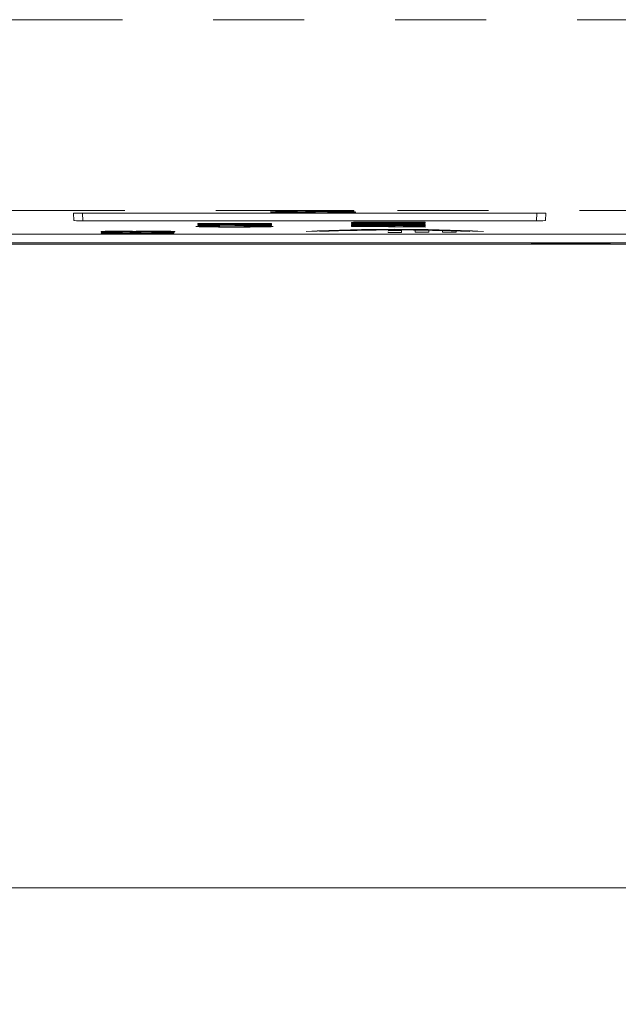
# Model space of a CAD drawing. Header units: inches. Extents: x 0.8 to 33.2, y 0.3 to 21.8.
# Tile 25 of 49: x 7.4 to 8.1, y 11 to 12.1. Entities that reach past the tile are written whole.
import ezdxf

# ---------------------------------------------------------------- set-up
doc = ezdxf.new("R2010")
doc.units = ezdxf.units.IN
doc.header["$MEASUREMENT"] = 0
doc.linetypes.add('PHANTOM', pattern=[0.5, 0.25, -0.05, 0.05, -0.05, 0.05, -0.05])
doc.styles.add('SLDTEXTSTYLE0', font='TXT', dxfattribs={"width": 0.75})
doc.dimstyles.new('SLDDIMSTYLE0', dxfattribs={"dimtxt": 0.16, "dimasz": 0.18, "dimexe": 0, "dimexo": 0.0625, "dimgap": 0.04, "dimtad": 0, "dimtih": 1, "dimtoh": 1, "dimzin": 12, "dimdsep": 46, "dimtxsty": 'SLDTEXTSTYLE0', "dimsah": 1, "dimcen": 0.09, "dimadec": 0, "dimazin": 0, "dimtfac": 1, "dimtofl": 0, "dimtmove": 0, "dimatfit": 3, "dimfxl": 1, "dimtolj": 1, "dimtzin": 12, "dimarcsym": 0})

# ---------------------------------------------------------------- blocks, each defined once
blk = doc.blocks.new('*D27')
at = {"color": 7, "linetype": 'Continuous', "lineweight": 0}
for p, q in [((6.0822, 11.8527), (6.0822, 11.0347)), ((12.8736, 11.8527), (12.8736, 11.0347)), ((6.0822, 11.1547), (9.2086, 11.1547)), ((12.8736, 11.1547), (9.7472, 11.1547))]:
    blk.add_line(p, q, dxfattribs=at)
for points in [[(6.0822, 11.1547), (6.2622, 11.1235), (6.2622, 11.186)], [(12.8736, 11.1547), (12.6936, 11.186), (12.6936, 11.1235)]]:
    blk.add_solid(points, dxfattribs=at)
at = {"color": 7, "linetype": 'Continuous', "lineweight": 0, "insert": (9.2711, 11.2321), "char_height": 0.16, "attachment_point": 1, "style": 'SLDTEXTSTYLE0'}
blk.add_mtext('6.79', dxfattribs=at)

msp = doc.modelspace()

# ---------------------------------------------------------------- linework, layer by layer
at = {"color": 7, "linetype": 'PHANTOM', "lineweight": 0}
for p, q in [((12.7838, 12.1098), (6.172, 12.1098)), ((12.7865, 11.8999), (6.1693, 11.8999)), ((7.4899, 11.8971), (7.4903, 11.8886)), ((7.989, 11.8886), (7.9894, 11.8971))]:
    msp.add_line(p, q, dxfattribs=at)
at = {"color": 7, "linetype": 'Continuous', "lineweight": 15}
for p, q in [((7.4803, 11.8888), (7.4799, 11.8969)), ((7.4899, 11.8971), (7.9894, 11.8971)), ((7.7883, 11.8998), (7.7023, 11.8998)), ((7.7023, 11.8997), (7.7023, 11.8998)), ((7.7023, 11.8997), (7.7883, 11.8997)), ((7.7023, 11.8996), (7.7023, 11.8997)), ((7.7264, 11.8992), (7.7184, 11.8992)), ((7.7218, 11.8979), (7.7218, 11.898)), ((7.7253, 11.8988), (7.7253, 11.8989)), ((7.7253, 11.8988), (7.7253, 11.8986)), ((7.7883, 11.8995), (7.7264, 11.8995)), ((7.7264, 11.8995), (7.7264, 11.8992)), ((7.7314, 11.898), (7.7314, 11.8981)), ((7.7392, 11.8985), (7.7363, 11.8983)), ((7.7363, 11.8982), (7.7392, 11.8984)), ((7.7363, 11.8982), (7.7363, 11.8983)), ((7.7448, 11.8987), (7.7448, 11.8988)), ((7.7488, 11.8983), (7.7463, 11.8981)), ((7.7597, 11.8978), (7.7597, 11.8979)), ((7.7597, 11.8976), (7.7597, 11.8978)), ((7.763, 11.8988), (7.763, 11.8989)), ((7.7717, 11.8979), (7.7717, 11.898)), ((7.7883, 11.8997), (7.7883, 11.8998)), ((7.7883, 11.8997), (7.7883, 11.8995)), ((7.9994, 11.8969), (7.999, 11.8888)), ((7.989, 11.8886), (7.4903, 11.8886)), ((7.6168, 11.8857), (7.6976, 11.8857)), ((7.6168, 11.8856), (7.6168, 11.8857)), ((7.6168, 11.8854), (7.6168, 11.8856)), ((7.6168, 11.8856), (7.6976, 11.8856)), ((7.6168, 11.8848), (7.6735, 11.8854)), ((7.6168, 11.8847), (7.6827, 11.8854)), ((7.6827, 11.8854), (7.6168, 11.8854)), ((7.6168, 11.8847), (7.6168, 11.8848)), ((7.6168, 11.8845), (7.6168, 11.8847)), ((7.6976, 11.8854), (7.6315, 11.8847)), ((7.6315, 11.8847), (7.6976, 11.8847)), ((7.6405, 11.8848), (7.6976, 11.8848)), ((7.6976, 11.8856), (7.6976, 11.8857)), ((7.6976, 11.8856), (7.6976, 11.8854)), ((7.6976, 11.8847), (7.6976, 11.8848)), ((7.6976, 11.8847), (7.6976, 11.8845)), ((7.7858, 11.8866), (7.7858, 11.8867)), ((7.7858, 11.8859), (7.7858, 11.8866)), ((7.8667, 11.8859), (7.7858, 11.8859)), ((7.7858, 11.8845), (7.7858, 11.8851)), ((7.7951, 11.8866), (7.7951, 11.8861)), ((7.7951, 11.8862), (7.8221, 11.8862)), ((7.7951, 11.8861), (7.8221, 11.8861)), ((7.7951, 11.885), (7.7951, 11.8847)), ((7.7951, 11.8848), (7.8573, 11.8848)), ((7.7951, 11.8847), (7.8573, 11.8847)), ((7.8076, 11.887), (7.8076, 11.8871)), ((7.8221, 11.8861), (7.8221, 11.8866)), ((7.8241, 11.8869), (7.8241, 11.887)), ((7.8263, 11.8856), (7.8263, 11.8857)), ((7.8267, 11.8869), (7.8276, 11.887)), ((7.8267, 11.8868), (7.8276, 11.8869)), ((7.8267, 11.8868), (7.8267, 11.8869)), ((7.8276, 11.8869), (7.8276, 11.887)), ((7.8314, 11.8866), (7.8314, 11.8861)), ((7.8314, 11.8862), (7.8667, 11.8862)), ((7.8314, 11.8861), (7.8667, 11.8861)), ((7.8418, 11.8871), (7.8566, 11.8871)), ((7.8418, 11.887), (7.8418, 11.8871)), ((7.8418, 11.887), (7.8566, 11.887)), ((7.852, 11.8868), (7.8455, 11.8868)), ((7.8566, 11.887), (7.8566, 11.8871)), ((7.8573, 11.8847), (7.8573, 11.885)), ((7.8646, 11.8872), (7.8667, 11.8872)), ((7.8646, 11.8871), (7.8646, 11.8872)), ((7.8646, 11.8871), (7.8667, 11.8871)), ((7.8667, 11.8871), (7.8667, 11.8872)), ((7.8667, 11.8871), (7.8667, 11.8868)), ((7.8667, 11.8861), (7.8667, 11.8862)), ((7.8667, 11.8861), (7.8667, 11.8859)), ((7.8667, 11.885), (7.8667, 11.8845)), ((7.3803, 11.874), (8.6635, 11.874)), ((7.5104, 11.8766), (7.5104, 11.8767)), ((7.5104, 11.8754), (7.577, 11.8754)), ((7.5104, 11.8751), (7.5104, 11.8754)), ((7.5104, 11.8754), (7.577, 11.8754)), ((7.5104, 11.8754), (7.5104, 11.8754)), ((7.5903, 11.8751), (7.5104, 11.8751)), ((7.5176, 11.877), (7.5176, 11.8771)), ((7.5309, 11.877), (7.5309, 11.8771)), ((7.534, 11.8765), (7.5317, 11.8762)), ((7.534, 11.8765), (7.534, 11.8766)), ((7.5546, 11.8766), (7.5422, 11.8766)), ((7.5477, 11.8768), (7.5477, 11.8769)), ((7.5546, 11.8766), (7.5546, 11.8767)), ((7.5657, 11.8765), (7.5657, 11.8766)), ((7.5676, 11.8762), (7.5657, 11.8765)), ((7.5663, 11.8771), (7.5663, 11.8772)), ((7.577, 11.8762), (7.5903, 11.8762)), ((7.577, 11.8761), (7.577, 11.8762)), ((7.577, 11.8761), (7.5903, 11.8761)), ((7.577, 11.8754), (7.577, 11.8761)), ((7.5903, 11.8761), (7.5903, 11.8762)), ((7.5903, 11.8761), (7.5903, 11.8751)), ((7.5913, 11.8766), (7.5913, 11.8767)), ((7.6976, 11.8845), (7.6168, 11.8845)), ((7.6168, 11.8839), (7.6976, 11.8844)), ((7.6168, 11.8838), (7.6976, 11.8843)), ((7.6168, 11.8838), (7.6168, 11.8839)), ((7.6168, 11.8836), (7.6168, 11.8838)), ((7.6976, 11.8831), (7.6168, 11.8836)), ((7.6645, 11.8839), (7.6287, 11.8837)), ((7.6287, 11.8837), (7.6645, 11.8835)), ((7.6367, 11.8837), (7.6645, 11.8836)), ((7.6406, 11.8829), (7.6406, 11.883)), ((7.6406, 11.8829), (7.6406, 11.8827)), ((7.6645, 11.8835), (7.6645, 11.8839)), ((7.6676, 11.8829), (7.6676, 11.883)), ((7.6676, 11.8828), (7.6676, 11.8829)), ((7.6976, 11.8841), (7.6738, 11.884)), ((7.6738, 11.884), (7.6738, 11.8834)), ((7.6738, 11.8835), (7.6976, 11.8834)), ((7.6738, 11.8834), (7.6976, 11.8833)), ((7.6976, 11.8843), (7.6976, 11.8844)), ((7.6976, 11.8843), (7.6976, 11.8841)), ((7.6976, 11.8833), (7.6976, 11.8834)), ((7.6976, 11.8833), (7.6976, 11.8831)), ((7.7359, 11.8768), (7.7359, 11.8767)), ((7.8667, 11.8845), (7.7858, 11.8845)), ((7.7858, 11.8831), (7.7858, 11.8837)), ((7.8667, 11.8831), (7.7858, 11.8831)), ((7.7858, 11.8825), (7.8667, 11.883)), ((7.7858, 11.8824), (7.8667, 11.8829)), ((7.7858, 11.8824), (7.7858, 11.8825)), ((7.7858, 11.8822), (7.7858, 11.8824)), ((7.8667, 11.8816), (7.7858, 11.8822)), ((7.7951, 11.8836), (7.7951, 11.8833)), ((7.7951, 11.8834), (7.8573, 11.8834)), ((7.7951, 11.8833), (7.8573, 11.8833)), ((7.8335, 11.8825), (7.7977, 11.8823)), ((7.7977, 11.8823), (7.7977, 11.8823)), ((7.7977, 11.8823), (7.8335, 11.8821)), ((7.8057, 11.8823), (7.8335, 11.8821)), ((7.8409, 11.878), (7.8259, 11.878)), ((7.8409, 11.8779), (7.8259, 11.8779)), ((7.8259, 11.8766), (7.8259, 11.8756)), ((7.8259, 11.8756), (7.8409, 11.8756)), ((7.8263, 11.8842), (7.8263, 11.8843)), ((7.8335, 11.8821), (7.8335, 11.8825)), ((7.8409, 11.8756), (7.8409, 11.8779)), ((7.8667, 11.8827), (7.8428, 11.8825)), ((7.8428, 11.8825), (7.8428, 11.882)), ((7.8428, 11.8821), (7.8667, 11.8819)), ((7.8428, 11.882), (7.8667, 11.8818)), ((7.8559, 11.8776), (7.8559, 11.8759)), ((7.8559, 11.8759), (7.8709, 11.8759)), ((7.8573, 11.8833), (7.8573, 11.8836)), ((7.8667, 11.8836), (7.8667, 11.8831)), ((7.8667, 11.8829), (7.8667, 11.883)), ((7.8667, 11.8829), (7.8667, 11.8827)), ((7.8667, 11.8818), (7.8667, 11.8819)), ((7.8667, 11.8818), (7.8667, 11.8816)), ((7.8709, 11.8759), (7.8709, 11.8776)), ((7.8859, 11.8773), (7.8859, 11.8761)), ((7.8859, 11.8761), (7.9009, 11.8761)), ((7.9009, 11.8761), (7.9009, 11.8773)), ((7.9309, 11.8767), (7.9309, 11.8768)), ((8.663, 11.8645), (7.3808, 11.8645)), ((8.0703, 11.8635), (7.9837, 11.8635)), ((7.9837, 11.8634), (7.9837, 11.8635)), ((7.9837, 11.8632), (7.9837, 11.8634)), ((7.9837, 11.8634), (8.0703, 11.8634)), ((8.0703, 11.8632), (8.008, 11.8632)), ((8.008, 11.8632), (8.008, 11.8628)), ((8.0703, 11.8634), (8.0703, 11.8635)), ((8.0703, 11.8634), (8.0703, 11.8632)), ((9.3292, 11.8627), (6.1322, 11.8627)), ((8.008, 11.8628), (7.9999, 11.8628))]:
    msp.add_line(p, q, dxfattribs=at)
for centre, radius, start, end in [((7.8334, 9.84), 2.0392, 87.2595, 92.7405), ((7.8334, 9.8399), 2.0392, 87.2595, 92.7405), ((7.8334, 9.9749), 1.9036, 87.5161, 92.4839)]:
    msp.add_arc(centre, radius, start, end, dxfattribs=at)
for centre, ratio, start_param, end_param in [((7.4899, 11.8969), 0.017471, 1.574452, 3.142509), ((7.9894, 11.8969), 0.017471, 6.282269, 7.850326), ((7.4903, 11.8888), 0.017439, 3.142506, 4.710563), ((7.989, 11.8888), 0.017439, 4.714215, 6.282272)]:
    msp.add_ellipse(centre, major_axis=(0.01, 0), ratio=ratio, start_param=start_param, end_param=end_param, dxfattribs=at)
for points, knots in [([(7.6966, 11.8982), (7.6969, 11.8983), (7.6976, 11.8984), (7.7037, 11.8987), (7.7142, 11.8988), (7.7216, 11.8988), (7.7253, 11.8988)], [0, 0, 0, 0, 0.280674, 0.560464, 0.779548, 1, 1, 1, 1]), ([(7.7239, 11.8976), (7.7194, 11.8977), (7.7106, 11.8977), (7.7013, 11.8978), (7.6971, 11.898), (7.6968, 11.8981), (7.6966, 11.8982)], [0, 0, 0, 0, 0.2792597, 0.5582435, 0.7788046, 1, 1, 1, 1]), ([(7.7184, 11.8992), (7.718, 11.8992), (7.7173, 11.8993), (7.7154, 11.8995), (7.7089, 11.8995), (7.7045, 11.8996), (7.7023, 11.8996)], [0, 0, 0, 0, 0.281181, 0.560749, 0.77933, 1, 1, 1, 1]), ([(7.7253, 11.8989), (7.7204, 11.8989), (7.7111, 11.8989), (7.7053, 11.8987), (7.7026, 11.8987)], [0, 0, 0, 0, 0.523228, 1, 1, 1, 1]), ([(7.714, 11.8985), (7.7127, 11.8985), (7.7099, 11.8984), (7.7073, 11.8983), (7.7071, 11.8982), (7.7069, 11.8982)], [0, 0, 0, 0, 0.279741, 0.559772, 1, 1, 1, 1]), ([(7.7069, 11.8982), (7.707, 11.8982), (7.7072, 11.8981), (7.7104, 11.8979), (7.7159, 11.8979), (7.7199, 11.8979), (7.7218, 11.8979)], [0, 0, 0, 0, 0.281139, 0.559899, 0.780142, 1, 1, 1, 1]), ([(7.7218, 11.898), (7.7193, 11.898), (7.7143, 11.898), (7.708, 11.8981), (7.7076, 11.8982), (7.7074, 11.8983)], [0, 0, 0, 0, 0.305121, 0.610273, 1, 1, 1, 1]), ([(7.7253, 11.8986), (7.723, 11.8986), (7.7191, 11.8986), (7.7156, 11.8985), (7.714, 11.8985)], [0, 0, 0, 0, 0.560374, 1, 1, 1, 1]), ([(7.7314, 11.8981), (7.7308, 11.898), (7.7296, 11.898), (7.7263, 11.898), (7.7235, 11.898), (7.7218, 11.898)], [0, 0, 0, 0, 0.28057, 0.560749, 1, 1, 1, 1]), ([(7.7218, 11.8979), (7.7229, 11.8979), (7.7251, 11.8979), (7.7288, 11.8979), (7.7304, 11.8979), (7.7314, 11.898)], [0, 0, 0, 0, 0.28105, 0.561568, 1, 1, 1, 1]), ([(7.7405, 11.8978), (7.7394, 11.8978), (7.7371, 11.8977), (7.7314, 11.8977), (7.7267, 11.8977), (7.7239, 11.8976)], [0, 0, 0, 0, 0.280379, 0.560639, 1, 1, 1, 1]), ([(7.7363, 11.8983), (7.7356, 11.8983), (7.7344, 11.8982), (7.7323, 11.8981), (7.7314, 11.8981)], [0, 0, 0, 0, 0.560367, 1, 1, 1, 1]), ([(7.7314, 11.898), (7.7325, 11.898), (7.7345, 11.8981), (7.7357, 11.8982), (7.7363, 11.8982)], [0, 0, 0, 0, 0.55959, 1, 1, 1, 1]), ([(7.7392, 11.8984), (7.7398, 11.8985), (7.7411, 11.8986), (7.7437, 11.8987), (7.7448, 11.8987)], [0, 0, 0, 0, 0.560316, 1, 1, 1, 1]), ([(7.7463, 11.8981), (7.7455, 11.898), (7.7443, 11.8979), (7.7417, 11.8978), (7.7405, 11.8978)], [0, 0, 0, 0, 0.5604806, 1, 1, 1, 1]), ([(7.763, 11.8989), (7.759, 11.8989), (7.7519, 11.8989), (7.747, 11.8988), (7.7448, 11.8988)], [0, 0, 0, 0, 0.559867, 1, 1, 1, 1]), ([(7.7448, 11.8987), (7.7461, 11.8987), (7.7487, 11.8988), (7.755, 11.8988), (7.76, 11.8988), (7.763, 11.8988)], [0, 0, 0, 0, 0.280235, 0.560391, 1, 1, 1, 1]), ([(7.7539, 11.8985), (7.7526, 11.8985), (7.7504, 11.8984), (7.7493, 11.8983), (7.7488, 11.8983)], [0, 0, 0, 0, 0.5593794, 1, 1, 1, 1]), ([(7.7645, 11.8986), (7.7622, 11.8986), (7.7581, 11.8986), (7.7551, 11.8986), (7.7539, 11.8985)], [0, 0, 0, 0, 0.561304, 1, 1, 1, 1]), ([(7.7717, 11.898), (7.7695, 11.898), (7.7657, 11.8979), (7.7615, 11.8979), (7.7597, 11.8979)], [0, 0, 0, 0, 0.559267, 1, 1, 1, 1]), ([(7.7597, 11.8978), (7.762, 11.8978), (7.7663, 11.8978), (7.77, 11.8979), (7.7717, 11.8979)], [0, 0, 0, 0, 0.560259, 1, 1, 1, 1]), ([(7.7823, 11.8978), (7.7786, 11.8977), (7.7719, 11.8976), (7.7634, 11.8976), (7.7597, 11.8976)], [0, 0, 0, 0, 0.558126, 1, 1, 1, 1]), ([(7.7872, 11.8985), (7.7867, 11.8986), (7.7859, 11.8987), (7.7808, 11.8988), (7.7737, 11.8989), (7.7673, 11.8989), (7.763, 11.8989)], [0, 0, 0, 0, 0.305133, 0.479315, 0.653381, 1, 1, 1, 1]), ([(7.763, 11.8988), (7.7673, 11.8988), (7.7737, 11.8988), (7.7808, 11.8987), (7.7885, 11.8985), (7.7897, 11.8984), (7.7906, 11.8982)], [0, 0, 0, 0, 0.250224, 0.375883, 0.501624, 1, 1, 1, 1]), ([(7.7783, 11.8984), (7.7776, 11.8985), (7.7762, 11.8985), (7.7717, 11.8986), (7.7672, 11.8986), (7.7645, 11.8986)], [0, 0, 0, 0, 0.281426, 0.562057, 1, 1, 1, 1]), ([(7.78, 11.8983), (7.7797, 11.8982), (7.7793, 11.8981), (7.7756, 11.898), (7.773, 11.898), (7.7717, 11.898)], [0, 0, 0, 0, 0.518082, 0.759056, 1, 1, 1, 1]), ([(7.7717, 11.8979), (7.7733, 11.8979), (7.7766, 11.898), (7.7798, 11.8981), (7.7801, 11.8982), (7.7803, 11.8982)], [0, 0, 0, 0, 0.279734, 0.55983, 1, 1, 1, 1]), ([(7.7803, 11.8982), (7.7802, 11.8983), (7.7801, 11.8983), (7.7789, 11.8984), (7.7783, 11.8984)], [0, 0, 0, 0, 0.56004, 1, 1, 1, 1]), ([(7.7906, 11.8982), (7.7904, 11.8981), (7.7899, 11.898), (7.7846, 11.8978), (7.7823, 11.8978)], [0, 0, 0, 0, 0.560501, 1, 1, 1, 1]), ([(7.7858, 11.8867), (7.7859, 11.8867), (7.7863, 11.8869), (7.7908, 11.887), (7.799, 11.8871), (7.8047, 11.8871), (7.8076, 11.8871)], [0, 0, 0, 0, 0.281071, 0.560128, 0.779502, 1, 1, 1, 1]), ([(7.7858, 11.8866), (7.7859, 11.8866), (7.7863, 11.8868), (7.7908, 11.8869), (7.799, 11.887), (7.8047, 11.887), (7.8076, 11.887)], [0, 0, 0, 0, 0.281071, 0.560128, 0.779503, 1, 1, 1, 1]), ([(7.7858, 11.8852), (7.7864, 11.8853), (7.7878, 11.8855), (7.8032, 11.8857), (7.8175, 11.8857), (7.8263, 11.8857)], [0, 0, 0, 0, 0.280133, 0.560172, 1, 1, 1, 1]), ([(7.7858, 11.8851), (7.7864, 11.8852), (7.7878, 11.8854), (7.8032, 11.8856), (7.8175, 11.8856), (7.8263, 11.8856)], [0, 0, 0, 0, 0.28013, 0.560172, 1, 1, 1, 1]), ([(7.8084, 11.8868), (7.8062, 11.8868), (7.8019, 11.8868), (7.7969, 11.8867), (7.7953, 11.8866), (7.7952, 11.8866), (7.7951, 11.8866)], [0, 0, 0, 0, 0.280678, 0.557795, 0.778465, 1, 1, 1, 1]), ([(7.8263, 11.8854), (7.8222, 11.8854), (7.814, 11.8854), (7.8031, 11.8854), (7.796, 11.8852), (7.7954, 11.8851), (7.7951, 11.885)], [0, 0, 0, 0, 0.281181, 0.560917, 0.780155, 1, 1, 1, 1]), ([(7.8076, 11.8871), (7.8111, 11.8871), (7.8174, 11.8871), (7.822, 11.887), (7.8241, 11.887)], [0, 0, 0, 0, 0.559922, 1, 1, 1, 1]), ([(7.8076, 11.887), (7.8111, 11.887), (7.8174, 11.887), (7.822, 11.8869), (7.8241, 11.8869)], [0, 0, 0, 0, 0.559921, 1, 1, 1, 1]), ([(7.8221, 11.8866), (7.822, 11.8866), (7.8218, 11.8867), (7.8186, 11.8868), (7.8134, 11.8868), (7.81, 11.8868), (7.8084, 11.8868)], [0, 0, 0, 0, 0.281173, 0.55886, 0.778825, 1, 1, 1, 1]), ([(7.8241, 11.887), (7.8246, 11.887), (7.8255, 11.887), (7.8263, 11.8869), (7.8267, 11.8869)], [0, 0, 0, 0, 0.5598731, 1, 1, 1, 1]), ([(7.8241, 11.8869), (7.8246, 11.8869), (7.8255, 11.8869), (7.8263, 11.8868), (7.8267, 11.8868)], [0, 0, 0, 0, 0.5598741, 1, 1, 1, 1]), ([(7.8263, 11.8857), (7.8319, 11.8857), (7.843, 11.8857), (7.857, 11.8856), (7.8655, 11.8854), (7.8663, 11.8852), (7.8667, 11.8851)], [0, 0, 0, 0, 0.280765, 0.560145, 0.779776, 1, 1, 1, 1]), ([(7.8263, 11.8856), (7.8319, 11.8856), (7.843, 11.8856), (7.857, 11.8855), (7.8655, 11.8853), (7.8663, 11.8851), (7.8667, 11.885)], [0, 0, 0, 0, 0.280765, 0.560145, 0.779776, 1, 1, 1, 1]), ([(7.8573, 11.885), (7.8571, 11.8851), (7.8567, 11.8852), (7.8523, 11.8853), (7.8424, 11.8854), (7.8329, 11.8854), (7.8263, 11.8854)], [0, 0, 0, 0, 0.187207, 0.373862, 0.560902, 1, 1, 1, 1]), ([(7.8276, 11.887), (7.8285, 11.887), (7.8303, 11.887), (7.8353, 11.8871), (7.8393, 11.8871), (7.8418, 11.8871)], [0, 0, 0, 0, 0.2802008, 0.5603556, 1, 1, 1, 1]), ([(7.8276, 11.8869), (7.8285, 11.8869), (7.8303, 11.8869), (7.8353, 11.887), (7.8393, 11.887), (7.8418, 11.887)], [0, 0, 0, 0, 0.280202, 0.560354, 1, 1, 1, 1]), ([(7.8455, 11.8868), (7.8433, 11.8868), (7.8389, 11.8868), (7.8334, 11.8867), (7.8316, 11.8866), (7.8315, 11.8866), (7.8314, 11.8866)], [0, 0, 0, 0, 0.281193, 0.558148, 0.778589, 1, 1, 1, 1]), ([(7.8667, 11.8868), (7.8639, 11.8868), (7.8591, 11.8868), (7.8542, 11.8868), (7.852, 11.8868)], [0, 0, 0, 0, 0.559575, 1, 1, 1, 1]), ([(7.8566, 11.8871), (7.8585, 11.8871), (7.8611, 11.8871), (7.8636, 11.8871), (7.8642, 11.8872), (7.8646, 11.8872)], [0, 0, 0, 0, 0.559405, 0.779282, 1, 1, 1, 1]), ([(7.8566, 11.887), (7.8585, 11.887), (7.8611, 11.887), (7.8636, 11.887), (7.8642, 11.8871), (7.8646, 11.8871)], [0, 0, 0, 0, 0.5594052, 0.7792812, 1, 1, 1, 1]), ([(7.5104, 11.8767), (7.5107, 11.8768), (7.5113, 11.8769), (7.5157, 11.877), (7.5176, 11.8771)], [0, 0, 0, 0, 0.559744, 1, 1, 1, 1]), ([(7.5104, 11.8766), (7.5107, 11.8767), (7.5113, 11.8768), (7.5157, 11.8769), (7.5176, 11.877)], [0, 0, 0, 0, 0.559744, 1, 1, 1, 1]), ([(7.5317, 11.8762), (7.5284, 11.8762), (7.522, 11.8763), (7.5146, 11.8764), (7.511, 11.8765), (7.5106, 11.8766), (7.5104, 11.8766)], [0, 0, 0, 0, 0.280733, 0.55923, 0.779498, 1, 1, 1, 1]), ([(7.5176, 11.8771), (7.5198, 11.8771), (7.5238, 11.8771), (7.5287, 11.8771), (7.5309, 11.8771)], [0, 0, 0, 0, 0.559641, 1, 1, 1, 1]), ([(7.5176, 11.877), (7.5198, 11.877), (7.5238, 11.877), (7.5287, 11.877), (7.5309, 11.877)], [0, 0, 0, 0, 0.559641, 1, 1, 1, 1]), ([(7.5322, 11.8768), (7.531, 11.8768), (7.5286, 11.8768), (7.5257, 11.8767), (7.524, 11.8767), (7.5238, 11.8767), (7.5237, 11.8766)], [0, 0, 0, 0, 0.280451, 0.559678, 0.779618, 1, 1, 1, 1]), ([(7.5237, 11.8766), (7.524, 11.8766), (7.5244, 11.8766), (7.5283, 11.8765), (7.5318, 11.8765), (7.534, 11.8765)], [0, 0, 0, 0, 0.2793607, 0.5595076, 1, 1, 1, 1]), ([(7.5244, 11.8767), (7.5245, 11.8767), (7.5249, 11.8767), (7.5284, 11.8766), (7.5318, 11.8766), (7.534, 11.8766)], [0, 0, 0, 0, 0.122037, 0.463343, 1, 1, 1, 1]), ([(7.5309, 11.8771), (7.5329, 11.8771), (7.5369, 11.8771), (7.5432, 11.8771), (7.546, 11.877), (7.5477, 11.8769)], [0, 0, 0, 0, 0.280017, 0.560064, 1, 1, 1, 1]), ([(7.5309, 11.877), (7.5329, 11.877), (7.5369, 11.877), (7.5432, 11.877), (7.546, 11.8769), (7.5477, 11.8768)], [0, 0, 0, 0, 0.280018, 0.560063, 1, 1, 1, 1]), ([(7.5422, 11.8766), (7.5421, 11.8766), (7.542, 11.8767), (7.5396, 11.8767), (7.5359, 11.8768), (7.5335, 11.8768), (7.5322, 11.8768)], [0, 0, 0, 0, 0.28041, 0.558642, 0.779088, 1, 1, 1, 1]), ([(7.5477, 11.8769), (7.5484, 11.877), (7.5499, 11.8771), (7.555, 11.8771), (7.5607, 11.8772), (7.5645, 11.8772), (7.5663, 11.8772)], [0, 0, 0, 0, 0.279749, 0.559316, 0.779512, 1, 1, 1, 1]), ([(7.5477, 11.8768), (7.5484, 11.8769), (7.5499, 11.877), (7.555, 11.877), (7.5607, 11.8771), (7.5645, 11.8771), (7.5663, 11.8771)], [0, 0, 0, 0, 0.279746, 0.559316, 0.779512, 1, 1, 1, 1]), ([(7.5653, 11.8768), (7.5638, 11.8768), (7.5606, 11.8768), (7.5566, 11.8768), (7.5539, 11.8767), (7.5536, 11.8767), (7.5534, 11.8767)], [0, 0, 0, 0, 0.280735, 0.560294, 0.780293, 1, 1, 1, 1]), ([(7.5534, 11.8767), (7.5535, 11.8767), (7.5537, 11.8766), (7.5543, 11.8766), (7.5546, 11.8766)], [0, 0, 0, 0, 0.5596819, 1, 1, 1, 1]), ([(7.578, 11.8766), (7.5777, 11.8767), (7.5772, 11.8767), (7.5736, 11.8768), (7.5694, 11.8768), (7.5667, 11.8768), (7.5653, 11.8768)], [0, 0, 0, 0, 0.278836, 0.558288, 0.778837, 1, 1, 1, 1]), ([(7.5657, 11.8766), (7.5674, 11.8766), (7.5707, 11.8766), (7.5748, 11.8766), (7.577, 11.8767), (7.5773, 11.8767), (7.5773, 11.8767)], [0, 0, 0, 0, 0.343344, 0.685366, 0.954313, 1, 1, 1, 1]), ([(7.5657, 11.8765), (7.5674, 11.8765), (7.5707, 11.8765), (7.5748, 11.8765), (7.5776, 11.8766), (7.5778, 11.8766), (7.578, 11.8766)], [0, 0, 0, 0, 0.280726, 0.560369, 0.780266, 1, 1, 1, 1]), ([(7.5663, 11.8772), (7.5701, 11.8772), (7.5777, 11.8772), (7.5859, 11.877), (7.5906, 11.8769), (7.5911, 11.8768), (7.5913, 11.8767)], [0, 0, 0, 0, 0.279296, 0.559007, 0.779349, 1, 1, 1, 1]), ([(7.5663, 11.8771), (7.5701, 11.8771), (7.5777, 11.8771), (7.5859, 11.8769), (7.5906, 11.8768), (7.5911, 11.8767), (7.5913, 11.8766)], [0, 0, 0, 0, 0.279296, 0.559007, 0.779349, 1, 1, 1, 1]), ([(7.5913, 11.8766), (7.591, 11.8766), (7.5903, 11.8764), (7.584, 11.8763), (7.576, 11.8762), (7.5704, 11.8762), (7.5676, 11.8762)], [0, 0, 0, 0, 0.279859, 0.559146, 0.779443, 1, 1, 1, 1]), ([(7.6147, 11.8824), (7.615, 11.8824), (7.6155, 11.8826), (7.6217, 11.8828), (7.6307, 11.8829), (7.6373, 11.8829), (7.6406, 11.8829)], [0, 0, 0, 0, 0.280429, 0.559809, 0.779684, 1, 1, 1, 1]), ([(7.6573, 11.8817), (7.6512, 11.8817), (7.6392, 11.8817), (7.6244, 11.8819), (7.6158, 11.8821), (7.6151, 11.8823), (7.6147, 11.8824)], [0, 0, 0, 0, 0.280603, 0.5598113, 0.7796115, 1, 1, 1, 1]), ([(7.6406, 11.8827), (7.6379, 11.8827), (7.6324, 11.8827), (7.6252, 11.8826), (7.6245, 11.8824), (7.624, 11.8823)], [0, 0, 0, 0, 0.280747, 0.560921, 1, 1, 1, 1]), ([(7.624, 11.8824), (7.6243, 11.8824), (7.6247, 11.8823), (7.6297, 11.8822), (7.6402, 11.882), (7.6502, 11.882), (7.6573, 11.882)], [0, 0, 0, 0, 0.187135, 0.373945, 0.561202, 1, 1, 1, 1]), ([(7.624, 11.8823), (7.6243, 11.8823), (7.6247, 11.8822), (7.6297, 11.8821), (7.6402, 11.8819), (7.6502, 11.8819), (7.6573, 11.8819)], [0, 0, 0, 0, 0.187135, 0.373945, 0.561202, 1, 1, 1, 1]), ([(7.6573, 11.882), (7.6617, 11.882), (7.6705, 11.882), (7.6823, 11.8821), (7.6895, 11.8823), (7.6901, 11.8824), (7.6904, 11.8824)], [0, 0, 0, 0, 0.281224, 0.560728, 0.779866, 1, 1, 1, 1]), ([(7.6997, 11.8823), (7.6991, 11.8822), (7.6977, 11.882), (7.6854, 11.8818), (7.6712, 11.8817), (7.6619, 11.8817), (7.6573, 11.8817)], [0, 0, 0, 0, 0.279342, 0.558232, 0.778861, 1, 1, 1, 1]), ([(7.6573, 11.8819), (7.6617, 11.8819), (7.6705, 11.8819), (7.6823, 11.882), (7.6895, 11.8822), (7.6901, 11.8823), (7.6904, 11.8823)], [0, 0, 0, 0, 0.281223, 0.560728, 0.779863, 1, 1, 1, 1]), ([(7.6676, 11.883), (7.6724, 11.883), (7.682, 11.883), (7.6932, 11.8828), (7.6966, 11.8827), (7.6981, 11.8826)], [0, 0, 0, 0, 0.359509, 0.717757, 1, 1, 1, 1]), ([(7.6676, 11.8829), (7.6724, 11.8829), (7.682, 11.8829), (7.693, 11.8827), (7.6989, 11.8825), (7.6995, 11.8824), (7.6997, 11.8823)], [0, 0, 0, 0, 0.280262, 0.559544, 0.77957, 1, 1, 1, 1]), ([(7.6904, 11.8823), (7.69, 11.8824), (7.6893, 11.8825), (7.6811, 11.8827), (7.6727, 11.8827), (7.6676, 11.8828)], [0, 0, 0, 0, 0.280259, 0.560177, 1, 1, 1, 1]), ([(7.7858, 11.8838), (7.7864, 11.8838), (7.7878, 11.884), (7.8032, 11.8843), (7.8175, 11.8843), (7.8263, 11.8843)], [0, 0, 0, 0, 0.28013, 0.560172, 1, 1, 1, 1]), ([(7.7858, 11.8837), (7.7864, 11.8837), (7.7878, 11.8839), (7.8032, 11.8842), (7.8175, 11.8842), (7.8263, 11.8842)], [0, 0, 0, 0, 0.2801304, 0.5601717, 1, 1, 1, 1]), ([(7.8263, 11.8843), (7.8319, 11.8843), (7.843, 11.8843), (7.857, 11.8842), (7.8655, 11.884), (7.8663, 11.8838), (7.8667, 11.8837)], [0, 0, 0, 0, 0.280765, 0.560145, 0.779776, 1, 1, 1, 1]), ([(7.8263, 11.8842), (7.8319, 11.8842), (7.843, 11.8842), (7.857, 11.8841), (7.8655, 11.8839), (7.8663, 11.8837), (7.8667, 11.8836)], [0, 0, 0, 0, 0.280765, 0.560145, 0.779776, 1, 1, 1, 1]), ([(7.9999, 11.8628), (7.9995, 11.8629), (7.9988, 11.863), (7.9969, 11.8631), (7.9903, 11.8632), (7.9859, 11.8632), (7.9837, 11.8632)], [0, 0, 0, 0, 0.28118, 0.560747, 0.779331, 1, 1, 1, 1])]:
    msp.add_open_spline(points, degree=3, knots=knots, dxfattribs=at)

# ---------------------------------------------------------------- dimensions: what is measured, and where the dimension line sits
at = {"color": 7, "linetype": 'Continuous', "lineweight": 0}
dim = msp.add_linear_dim(base=(12.8736, 11.1547), p1=(6.0822, 11.9127), p2=(12.8736, 11.9127), dimstyle='SLDDIMSTYLE0', override={"dimtxt": 0.16, "dimexe": 0.12, "dimexo": 0.06, "dimgap": 0.12, "dimtad": 0, "dimtih": 1, "dimtoh": 1, "dimzin": 12, "dimtzin": 12}, dxfattribs=at)
dim.commit()
dim.dimension.update_dxf_attribs({"geometry": '*D27', "text_midpoint": (9.4779, 11.1547), "dimtype": 160})

doc.saveas('drawing.dxf')
